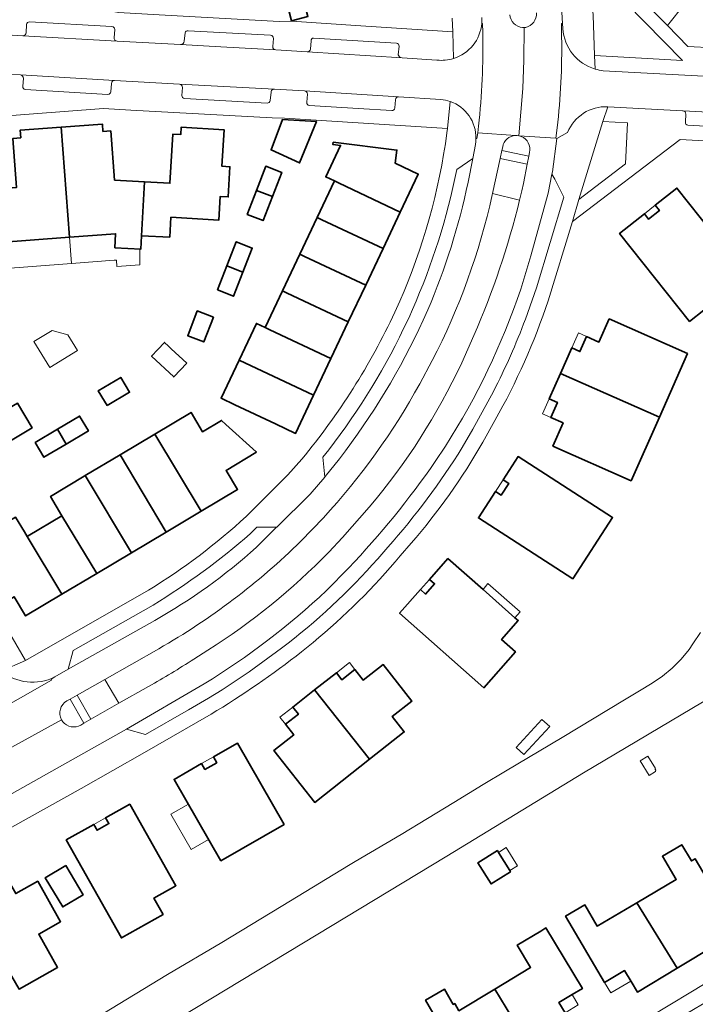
# Model space of a CAD drawing. Extents: x 147051 to 149075, y 463071 to 465537.
# Tile 156 of 229: x 147261 to 147351, y 464942 to 465073. Entities that reach past the tile are written whole.
import ezdxf

# ---------------------------------------------------------------- set-up
doc = ezdxf.new("R2010")
doc.units = 0
doc.header["$LTSCALE"] = 0.5
for name, color, linetype, lineweight in [('B-PV-GR-BEPLANTING_CULTUUR_HEESTERS-GV', 252, 'CONTINUOUS', 18), ('B-PV-OG-BEBOUWING-GV', 6, 'CONTINUOUS', 35), ('B-PV-OG-BEBOUWING_LUIFEL-GV', 6, 'CONTINUOUS', 18), ('B-PV-OG-TERREIN_BEGROEID-GV', 252, 'CONTINUOUS', 18), ('B-PV-OG-TERREIN_ERF-GV', 252, 'CONTINUOUS', 18), ('B-PV-OG-WATER_SLOOT-GV', 252, 'CONTINUOUS', 18), ('B-PV-VH-GESLOTENVERHARDING_ASFALT-GV', 252, 'CONTINUOUS', 18), ('B-PV-VH-OPENVERHARDING_BETONSTRAATSTEEN-GV', 252, 'CONTINUOUS', 18), ('B-PV-VH-OPENVERHARDING_TEGEL-GV', 252, 'CONTINUOUS', 18)]:
    doc.layers.add(name, color=color, linetype=linetype, lineweight=lineweight)

msp = doc.modelspace()

# ---------------------------------------------------------------- linework, layer by layer
at = {"layer": 'B-PV-GR-BEPLANTING_CULTUUR_HEESTERS-GV', "flags": 128}
for points in [[(147353.641, 465069.411), (147354.302, 465080.966), (147347.493, 465072.405), (147350.234, 465069.605)], [(147350.608, 464943.533), (147345.016, 464940.156), (147346.099, 464938.342), (147357.052, 464944.829), (147355.913, 464946.739)]]:
    msp.add_lwpolyline(points, close=True, dxfattribs=at)
at = {"layer": 'B-PV-OG-BEBOUWING-GV', "flags": 128}
for points in [[(147297.368, 465073.039), (147299.568, 465073.612), (147298.317, 465078.41), (147296.112, 465077.858)], [(147267.792, 465044.168), (147273.924, 465044.635), (147273.822, 465042.766), (147277.267, 465042.576), (147277.364, 465044.372), (147277.759, 465051.564), (147273.779, 465051.799), (147273.278, 465058.353), (147272.231, 465058.273), (147272.155, 465059.27), (147266.67, 465058.851)], [(147300.69, 465059.618), (147296.194, 465059.881), (147294.657, 465055.807), (147298.46, 465054.084)], [(147267.792, 465044.168), (147266.67, 465058.851), (147261.187, 465058.433), (147261.263, 465057.436), (147260.216, 465057.356), (147260.716, 465050.815), (147257.276, 465050.552), (147257.821, 465043.407)], [(147281.14, 465044.199), (147281.305, 465046.834), (147287.673, 465046.434), (147287.872, 465049.608), (147288.93, 465049.546), (147289.173, 465053.564), (147288.104, 465053.627), (147288.393, 465058.508), (147282.655, 465058.847), (147282.597, 465057.859), (147281.558, 465057.92), (147281.17, 465051.362), (147277.759, 465051.564), (147277.364, 465044.372)], [(147303.092, 465051.678), (147303.742, 465051.371), (147311.881, 465047.529), (147314.281, 465052.601), (147311.22, 465054.034), (147311.436, 465055.79), (147302.937, 465056.836), (147302.9, 465056.534), (147303.913, 465056.409), (147301.933, 465052.225)], [(147294.836, 465049.596), (147296.083, 465052.807), (147293.949, 465053.637), (147292.702, 465050.426)], [(147300.785, 465046.792), (147301.431, 465046.487), (147309.577, 465042.659), (147311.881, 465047.529), (147303.742, 465051.371), (147303.092, 465051.678)], [(147291.454, 465047.214), (147293.589, 465046.385), (147294.836, 465049.596), (147292.702, 465050.426)], [(147350.436, 465032.931), (147358.075, 465038.975), (147348.773, 465050.73), (147345.871, 465048.434), (147346.43, 465047.729), (147345.002, 465046.599), (147344.444, 465047.305), (147341.135, 465044.686)], [(147299.128, 465041.621), (147307.266, 465037.777), (147309.577, 465042.659), (147301.431, 465046.487), (147300.785, 465046.792), (147298.487, 465041.924)], [(147288.758, 465040.362), (147290.89, 465039.526), (147292.149, 465042.737), (147290.017, 465043.573)], [(147296.816, 465036.734), (147304.952, 465032.885), (147307.266, 465037.777), (147299.128, 465041.621), (147298.487, 465041.924), (147296.179, 465037.035)], [(147287.498, 465037.15), (147289.63, 465036.314), (147290.89, 465039.526), (147288.758, 465040.362)], [(147293.865, 465032.133), (147294.497, 465031.834), (147302.633, 465027.985), (147304.952, 465032.885), (147296.816, 465036.734), (147296.179, 465037.035)], [(147286.951, 465033.514), (147284.817, 465034.344), (147283.536, 465031.05), (147285.67, 465030.22)], [(147346.425, 465020.197), (147350.175, 465028.664), (147339.742, 465033.285), (147338.377, 465030.204), (147336.731, 465030.933), (147335.84, 465028.921), (147334.743, 465029.407), (147333.239, 465026.011)], [(147290.376, 465027.799), (147300.324, 465023.105), (147302.633, 465027.985), (147294.497, 465031.834), (147293.865, 465032.133), (147292.69, 465032.689)], [(147283.413, 465027.374), (147281.333, 465029.311), (147280.958, 465029.66), (147280.436, 465030.146), (147279.539, 465029.202), (147278.718, 465028.337), (147281.675, 465025.544)], [(147290.376, 465027.799), (147287.977, 465022.729), (147289.836, 465021.85), (147295.26, 465019.284), (147297.92, 465018.025), (147300.324, 465023.105)], [(147253.712, 465025.169), (147253.813, 465025), (147243.417, 465018.804), (147246.235, 465014.076), (147247.094, 465014.588), (147247.633, 465013.7), (147253.268, 465017.078), (147255.042, 465014.12), (147262.783, 465018.761), (147260.822, 465022.05), (147259.225, 465021.098), (147255.989, 465026.527)], [(147272.774, 465021.72), (147275.781, 465023.51), (147274.609, 465025.478), (147271.602, 465023.687), (147272.425, 465022.305)], [(147346.425, 465020.197), (147333.239, 465026.011), (147331.746, 465022.641), (147332.843, 465022.155), (147331.952, 465020.144), (147333.598, 465019.414), (147332.233, 465016.333), (147342.666, 465011.712)], [(147267.322, 465016.6), (147270.286, 465018.365), (147269.114, 465020.333), (147266.15, 465018.568)], [(147288.598, 465019.226), (147288.055, 465019.753), (147285.52, 465018.239), (147283.98, 465020.817), (147279.156, 465017.934), (147285.317, 465007.638), (147290.191, 465010.544), (147288.644, 465013.091), (147292.597, 465015.491), (147292.665, 465015.567)], [(147263.186, 465016.802), (147264.358, 465014.835), (147267.322, 465016.6), (147266.15, 465018.568)], [(147279.156, 465017.934), (147274.52, 465015.164), (147280.679, 465004.872), (147285.317, 465007.638)], [(147276.033, 465002.101), (147280.679, 465004.872), (147274.52, 465015.164), (147269.87, 465012.386)], [(147334.897, 464998.61), (147340.184, 465006.79), (147327.594, 465014.927), (147325.586, 465011.819), (147326.342, 465011.331), (147325.354, 465009.802), (147324.598, 465010.291), (147322.307, 465006.746)], [(147269.724, 465012.299), (147265.243, 465009.621), (147266.765, 465007.033), (147271.394, 464999.335), (147276.033, 465002.101), (147269.87, 465012.386)], [(147253.18, 465002.413), (147257.812, 464994.713), (147260.381, 464996.24), (147261.922, 464993.686), (147266.749, 464996.564), (147262.134, 465004.265), (147261.764, 465004.883), (147260.59, 465006.841), (147255.769, 465003.96)], [(147266.749, 464996.564), (147271.394, 464999.335), (147266.765, 465007.033), (147262.276, 465004.35), (147262.134, 465004.265)], [(147318.232, 465001.337), (147315.783, 464998.563), (147316.458, 464997.967), (147315.253, 464996.603), (147314.578, 464997.199), (147311.785, 464994.036), (147323.021, 464984.113), (147327.244, 464988.895), (147325.378, 464990.543), (147327.602, 464993.062), (147327.172, 464993.442), (147322.917, 464997.2)], [(147307.773, 464974.569), (147312.408, 464978.219), (147310.799, 464980.262), (147313.431, 464982.335), (147309.595, 464987.206), (147306.947, 464985.121), (147305.833, 464986.535), (147304.105, 464985.174), (147303.362, 464986.116), (147300.454, 464983.826)], [(147307.773, 464974.569), (147300.454, 464983.826), (147297.549, 464981.538), (147298.291, 464980.595), (147296.563, 464979.234), (147297.677, 464977.819), (147295.029, 464975.734), (147300.473, 464968.821)], [(147287.931, 464961.047), (147296.384, 464965.887), (147290.173, 464976.735), (147286.962, 464974.897), (147287.409, 464974.116), (147285.83, 464973.211), (147285.382, 464973.992), (147281.72, 464971.895)], [(147275.815, 464968.604), (147272.593, 464966.785), (147273.036, 464966.001), (147271.451, 464965.106), (147271.008, 464965.89), (147267.333, 464963.815), (147274.703, 464950.761), (147280.259, 464953.898), (147279.035, 464956.066), (147281.961, 464957.718)], [(147326.582, 464959.587), (147326.494, 464959.727), (147324.987, 464962.144), (147324.831, 464962.394), (147322.23, 464960.77), (147323.981, 464957.964)], [(147352.452, 464952.576), (147355.148, 464954.191), (147354.677, 464955.01), (147353.943, 464956.286), (147353.581, 464956.916), (147353.744, 464957.009), (147353.399, 464957.592), (147351.198, 464961.309), (147350.708, 464961.019), (147349.415, 464963.178), (147346.837, 464961.633), (147348.681, 464958.555), (147343.418, 464955.439), (147348.799, 464946.705), (147354.067, 464949.88)], [(147267.26, 464960.396), (147264.535, 464958.76), (147266.863, 464954.883), (147269.588, 464956.519)], [(147253.985, 464956.37), (147259.804, 464946.104), (147260.073, 464945.63), (147261.037, 464943.93), (147266.176, 464946.829), (147263.671, 464951.271), (147266.589, 464952.917), (147263.543, 464958.317), (147260.607, 464956.661), (147259.723, 464958.229), (147257.807, 464957.148), (147257.217, 464958.193)], [(147348.799, 464946.705), (147343.418, 464955.439), (147338.156, 464952.323), (147336.487, 464955.159), (147333.924, 464953.651), (147339.117, 464944.825), (147341.777, 464946.39), (147342.664, 464944.944), (147343.531, 464943.53)], [(147324.487, 464943.924), (147329.76, 464935.209), (147335.227, 464938.516), (147333.856, 464940.782), (147333.04, 464942.13), (147334.8, 464943.195), (147336.173, 464944.026), (147331.294, 464952.093), (147330.606, 464951.677), (147327.471, 464949.78), (147329.265, 464946.815)], [(147329.76, 464935.209), (147324.487, 464943.924), (147319.709, 464941.034), (147319.148, 464942.005), (147318.949, 464941.891), (147317.781, 464943.913), (147315.261, 464942.458), (147320.614, 464933.186), (147323.179, 464934.667), (147324.701, 464932.151)]]:
    msp.add_lwpolyline(points, close=True, dxfattribs=at)
at = {"layer": 'B-PV-OG-BEBOUWING_LUIFEL-GV', "flags": 128}
for points in [[(147344.444, 465047.305), (147345.002, 465046.599), (147346.43, 465047.729), (147345.871, 465048.434)], [(147257.821, 465043.407), (147258.087, 465039.919), (147268.058, 465040.68), (147267.792, 465044.167)], [(147273.828, 465042.874), (147273.924, 465044.635), (147267.792, 465044.167), (147268.058, 465040.68), (147273.732, 465041.112), (147274.024, 465041.134), (147274.091, 465040.256), (147277.137, 465040.478), (147277.162, 465042.582), (147273.822, 465042.766)], [(147263.024, 465030.261), (147265.141, 465026.801), (147268.853, 465029.071), (147267.568, 465031.172), (147265.465, 465031.755)], [(147336.731, 465030.933), (147335.634, 465031.419), (147334.743, 465029.407), (147335.84, 465028.921)], [(147331.952, 465020.144), (147332.843, 465022.155), (147331.746, 465022.641), (147330.855, 465020.63)], [(147324.598, 465010.291), (147325.354, 465009.802), (147326.342, 465011.331), (147325.586, 465011.819)], [(147314.578, 464997.199), (147315.253, 464996.603), (147316.458, 464997.967), (147315.783, 464998.563)], [(147327.172, 464993.442), (147327.873, 464994.24), (147323.572, 464998.018), (147322.917, 464997.2)], [(147305.833, 464986.535), (147305.091, 464987.477), (147303.362, 464986.116), (147304.105, 464985.174)], [(147296.563, 464979.234), (147298.291, 464980.595), (147297.549, 464981.538), (147295.821, 464980.177)], [(147330.777, 464979.894), (147327.335, 464976.154), (147328.376, 464975.196), (147331.817, 464978.937)], [(147285.382, 464973.992), (147285.83, 464973.211), (147287.409, 464974.116), (147286.962, 464974.897)], [(147345.925, 464972.948), (147345.928, 464972.985), (147345.937, 464973.103), (147345.847, 464973.251), (147345.815, 464973.303), (147345.904, 464973.357), (147344.888, 464975.006), (147343.871, 464974.379), (147345.075, 464972.424)], [(147281.293, 464967.246), (147283.989, 464962.538), (147286.315, 464963.87), (147283.619, 464968.578)], [(147272.593, 464966.785), (147271.008, 464965.89), (147271.451, 464965.106), (147273.036, 464966.001)], [(147324.987, 464962.144), (147326.494, 464959.727), (147327.529, 464960.373), (147326.021, 464962.79)], [(147339.938, 464943.43), (147342.623, 464945.01), (147341.777, 464946.39), (147339.117, 464944.825)], [(147333.856, 464940.782), (147335.616, 464941.846), (147334.8, 464943.195), (147333.04, 464942.13)]]:
    msp.add_lwpolyline(points, close=True, dxfattribs=at)
at = {"layer": 'B-PV-OG-TERREIN_BEGROEID-GV', "flags": 128}
for points in [[(147336.997, 465080.527), (147337.212, 465078.385), (147337.591, 465073.788), (147337.768, 465068.386), (147349.525, 465067.726)], [(147341.912, 465053.94), (147342.176, 465059.419), (147338.896, 465059.605), (147335.703, 465049.203)], [(147327.8, 465049.103), (147328.103, 465050.348), (147328.322, 465051.354), (147328.804, 465053.931), (147325.218, 465054.678), (147324.182, 465050.014)], [(147272.48, 464985.222), (147268.796, 464983.131), (147270.613, 464979.915), (147274.349, 464982.038)]]:
    msp.add_lwpolyline(points, close=True, dxfattribs=at)
at = {"layer": 'B-PV-OG-TERREIN_BEGROEID-GV'}
for points in [[(147326.467, 465073.846, 0.3535233), (147328.178, 465072.123)], [(147328.622, 465072.154, 0.3596722), (147330.043, 465074.075)], [(147327.25, 465057.741, 0.3441034), (147325.535, 465056.239)], [(147329.133, 465055.475, 0.3654499), (147327.995, 465057.615)], [(147324.136, 465049.807, -0.0644985), (147316.154, 465027.728)], [(147321.703, 465031.081, 0.0411048), (147327.8, 465049.103)], [(147307.752, 465008.196, 0.0658156), (147320.074, 465027.422)], [(147314.469, 465024.624, -0.0608817), (147301.624, 465006.77)], [(147298.627, 465003.642, -0.0634344), (147279.68, 464989.31)], [(147286.228, 464989.111, 0.0583298), (147302.357, 465002.196)], [(147278.323, 464984.296, 0.0137166), (147284.346, 464987.915)], [(147267.415, 464982.362, 0.4059808), (147266.716, 464979.823)], [(147266.88, 464979.585, 0.3704851), (147269.277, 464979.135)]]:
    msp.add_lwpolyline(points, format="xyb", dxfattribs=at)
at = {"layer": 'B-PV-OG-TERREIN_BEGROEID-GV', "flags": 128}
for points in [[(147328.178, 465072.123), (147328.381, 465072.137)], [(147328.381, 465072.137), (147328.622, 465072.154)], [(147327.479, 465057.74), (147327.25, 465057.741)], [(147327.707, 465057.71), (147327.479, 465057.74)], [(147327.995, 465057.615), (147327.707, 465057.71)], [(147325.535, 465056.239), (147325.433, 465055.743)], [(147325.433, 465055.743), (147329.015, 465054.982)], [(147329.015, 465054.982), (147329.133, 465055.475)], [(147324.182, 465050.014), (147324.136, 465049.807)], [(147327.8, 465049.103), (147324.182, 465050.014)], [(147320.074, 465027.422), (147321.703, 465031.081)], [(147316.154, 465027.728), (147314.469, 465024.624)], [(147304.191, 465004.161), (147307.752, 465008.196)], [(147301.624, 465006.77), (147298.627, 465003.642)], [(147302.357, 465002.196), (147304.191, 465004.161)], [(147279.68, 464989.31), (147272.48, 464985.222)], [(147284.346, 464987.915), (147286.228, 464989.111)], [(147272.48, 464985.222), (147274.349, 464982.038)], [(147274.349, 464982.038), (147278.323, 464984.296)], [(147267.858, 464982.59), (147267.415, 464982.362)], [(147269.694, 464979.386), (147267.858, 464982.59)], [(147266.716, 464979.823), (147266.88, 464979.585)], [(147269.277, 464979.135), (147269.694, 464979.386)]]:
    msp.add_lwpolyline(points, dxfattribs=at)
at = {"layer": 'B-PV-OG-TERREIN_ERF-GV', "flags": 128}
for points in [[(147296.112, 465077.858), (147295.239, 465081.206), (147297.438, 465081.779), (147298.317, 465078.41), (147299.568, 465073.612), (147297.368, 465073.039)], [(147300.69, 465059.618), (147298.46, 465054.084), (147294.657, 465055.807), (147296.194, 465059.881)], [(147300.324, 465023.105), (147297.92, 465018.025), (147295.26, 465019.284), (147289.836, 465021.85), (147287.977, 465022.729), (147290.376, 465027.799), (147292.69, 465032.689), (147293.865, 465032.133), (147296.179, 465037.035), (147298.487, 465041.924), (147300.785, 465046.792), (147303.092, 465051.678), (147301.933, 465052.225), (147303.913, 465056.409), (147302.9, 465056.534), (147302.937, 465056.836), (147311.436, 465055.79), (147311.22, 465054.034), (147314.281, 465052.601), (147311.881, 465047.529), (147309.577, 465042.659), (147307.266, 465037.777), (147304.952, 465032.885), (147302.633, 465027.985)], [(147294.836, 465049.596), (147293.589, 465046.385), (147291.454, 465047.214), (147292.702, 465050.426), (147293.949, 465053.637), (147296.083, 465052.807)], [(147350.436, 465032.931), (147341.135, 465044.686), (147344.444, 465047.305), (147345.002, 465046.599), (147346.43, 465047.729), (147345.871, 465048.434), (147348.773, 465050.73), (147358.075, 465038.975)], [(147290.89, 465039.526), (147289.63, 465036.314), (147287.498, 465037.15), (147288.758, 465040.362), (147290.017, 465043.573), (147292.149, 465042.737)], [(147286.951, 465033.514), (147285.67, 465030.22), (147283.536, 465031.05), (147284.817, 465034.344)], [(147331.746, 465022.641), (147333.239, 465026.011), (147334.743, 465029.407), (147335.84, 465028.921), (147336.731, 465030.933), (147338.377, 465030.204), (147339.742, 465033.285), (147350.175, 465028.664), (147346.425, 465020.197), (147342.666, 465011.712), (147332.233, 465016.333), (147333.598, 465019.414), (147331.952, 465020.144), (147332.843, 465022.155)], [(147243.417, 465018.804), (147242.014, 465021.158), (147242.876, 465021.669), (147240.928, 465024.948), (147250.457, 465030.633), (147253.712, 465025.169), (147255.989, 465026.527), (147259.225, 465021.098), (147260.822, 465022.05), (147262.783, 465018.761), (147255.042, 465014.12), (147253.268, 465017.078), (147247.633, 465013.7), (147247.094, 465014.588), (147246.235, 465014.076)], [(147283.413, 465027.374), (147281.675, 465025.544), (147278.718, 465028.337), (147279.539, 465029.202), (147280.436, 465030.146), (147280.958, 465029.66), (147281.333, 465029.311)], [(147272.774, 465021.72), (147272.425, 465022.305), (147271.602, 465023.687), (147274.609, 465025.478), (147275.781, 465023.51)], [(147267.322, 465016.6), (147264.358, 465014.835), (147263.186, 465016.802), (147266.15, 465018.568), (147269.114, 465020.333), (147270.286, 465018.365)], [(147334.897, 464998.61), (147322.307, 465006.746), (147324.598, 465010.291), (147325.354, 465009.802), (147326.342, 465011.331), (147325.586, 465011.819), (147327.594, 465014.927), (147340.184, 465006.79)], [(147327.172, 464993.442), (147327.602, 464993.062), (147325.378, 464990.543), (147327.244, 464988.895), (147323.021, 464984.113), (147311.785, 464994.036), (147314.578, 464997.199), (147315.253, 464996.603), (147316.458, 464997.967), (147315.783, 464998.563), (147318.232, 465001.337), (147322.917, 464997.2)], [(147307.773, 464974.569), (147300.473, 464968.821), (147295.029, 464975.734), (147297.677, 464977.819), (147296.563, 464979.234), (147298.291, 464980.595), (147297.549, 464981.538), (147300.454, 464983.826), (147303.362, 464986.116), (147304.105, 464985.174), (147305.833, 464986.535), (147306.947, 464985.121), (147309.595, 464987.206), (147313.431, 464982.335), (147310.799, 464980.262), (147312.408, 464978.219)], [(147287.931, 464961.047), (147281.72, 464971.895), (147285.382, 464973.992), (147285.83, 464973.211), (147287.409, 464974.116), (147286.962, 464974.897), (147290.173, 464976.735), (147296.384, 464965.887)], [(147275.815, 464968.604), (147281.961, 464957.718), (147279.035, 464956.066), (147280.259, 464953.898), (147274.703, 464950.761), (147267.333, 464963.815), (147271.008, 464965.89), (147271.451, 464965.106), (147273.036, 464966.001), (147272.593, 464966.785)], [(147326.582, 464959.587), (147323.981, 464957.964), (147322.23, 464960.77), (147324.831, 464962.394), (147324.987, 464962.144), (147326.494, 464959.727)], [(147349.415, 464963.178), (147350.708, 464961.019), (147351.198, 464961.309), (147353.399, 464957.592), (147353.744, 464957.009), (147353.581, 464956.916), (147353.943, 464956.286), (147354.677, 464955.01), (147355.148, 464954.191), (147352.452, 464952.576), (147354.067, 464949.88), (147348.799, 464946.705), (147343.531, 464943.53), (147342.664, 464944.944), (147341.777, 464946.39), (147339.117, 464944.825), (147333.924, 464953.651), (147336.487, 464955.159), (147338.156, 464952.323), (147343.418, 464955.439), (147348.681, 464958.555), (147346.837, 464961.633)], [(147267.26, 464960.396), (147269.588, 464956.519), (147266.863, 464954.883), (147264.535, 464958.76)], [(147250.44, 464943.808), (147247.394, 464949.208), (147249.854, 464950.596), (147248.97, 464952.164), (147249.445, 464952.432), (147251.361, 464953.512), (147250.772, 464954.558), (147253.985, 464956.37), (147257.217, 464958.193), (147257.807, 464957.148), (147259.723, 464958.229), (147260.607, 464956.661), (147263.543, 464958.317), (147266.589, 464952.917), (147263.671, 464951.271), (147266.176, 464946.829), (147261.037, 464943.93), (147260.073, 464945.63), (147254.451, 464942.442), (147252.899, 464945.195)], [(147320.614, 464933.186), (147315.261, 464942.458), (147317.781, 464943.913), (147318.949, 464941.891), (147319.148, 464942.005), (147319.709, 464941.034), (147324.487, 464943.924), (147329.265, 464946.815), (147327.471, 464949.78), (147330.606, 464951.677), (147331.294, 464952.093), (147336.173, 464944.026), (147334.8, 464943.195), (147333.04, 464942.13), (147333.856, 464940.782), (147335.227, 464938.516), (147329.76, 464935.209), (147324.701, 464932.151), (147323.179, 464934.667)]]:
    msp.add_lwpolyline(points, close=True, dxfattribs=at)
for points in [[(147239.652, 465080.673), (147253.957, 465077.986), (147274.29, 465074.145), (147279.741, 465073.803), (147295.722, 465072.944), (147297.323, 465072.967), (147297.387, 465072.963), (147306.608, 465072.347), (147318.874, 465071.552), (147318.804, 465073.372)], [(147318.105, 465058.095), (147318.164, 465058.66), (147296.444, 465060.041), (147294.808, 465060.074), (147275.961, 465061.125), (147272.288, 465061.339), (147238.443, 465058.777), (147236.962, 465033.087), (147236.6, 465027.155), (147236.625, 465026.536), (147246.832, 465009.282), (147248.423, 465010.231), (147248.629, 465010.005), (147249.43, 465008.61), (147253.18, 465002.413)], [(147260.216, 465057.356), (147261.263, 465057.436), (147261.187, 465058.433), (147266.67, 465058.851), (147272.155, 465059.27), (147272.231, 465058.273), (147273.278, 465058.353), (147273.779, 465051.799), (147277.759, 465051.564), (147281.17, 465051.362), (147281.558, 465057.92), (147282.597, 465057.859), (147282.655, 465058.847), (147288.393, 465058.508), (147288.104, 465053.627), (147289.173, 465053.564), (147288.93, 465049.546), (147287.872, 465049.608), (147287.673, 465046.434), (147281.305, 465046.834), (147281.14, 465044.199), (147277.364, 465044.372), (147277.267, 465042.576), (147273.822, 465042.766), (147273.924, 465044.635), (147267.792, 465044.168), (147257.821, 465043.407)], [(147384.181, 465055.267), (147349.184, 465057.211), (147334.828, 465046.258), (147331.605, 465035.716)], [(147311.153, 465034.181), (147311.81, 465035.631)], [(147260.59, 465006.841), (147261.764, 465004.883), (147262.134, 465004.265), (147262.276, 465004.35), (147266.765, 465007.033), (147265.243, 465009.621), (147269.724, 465012.299), (147269.87, 465012.386), (147274.52, 465015.164), (147279.156, 465017.934), (147283.98, 465020.817), (147285.52, 465018.239), (147288.055, 465019.753), (147288.598, 465019.226), (147292.665, 465015.567), (147292.597, 465015.491), (147288.644, 465013.091), (147290.191, 465010.544), (147285.317, 465007.638), (147280.679, 465004.872), (147276.033, 465002.101), (147271.394, 464999.335), (147266.749, 464996.564), (147261.922, 464993.686), (147260.381, 464996.24)], [(147324.508, 465019.761), (147322.881, 465016.865)], [(147291.323, 465006.954), (147296.867, 465012.505), (147298.763, 465014.604)], [(147313.317, 465003.37), (147311.871, 465001.693)], [(147257.812, 464994.713), (147261.905, 464987.754), (147278.317, 464997.134)], [(147266.891, 464937.393), (147280.836, 464945.893), (147288.087, 464950.158), (147297.223, 464955.716), (147304.954, 464960.397), (147305.879, 464960.957), (147312.003, 464964.546), (147319.02, 464968.796), (147322.942, 464971.193), (147325.891, 464972.995), (147333.462, 464977.485), (147341.76, 464982.476), (147343.799, 464983.713), (147345.459, 464984.721), (147346.846, 464985.664), (147348.137, 464986.736), (147349.32, 464987.925), (147350.384, 464989.222), (147350.907, 464989.963), (147351.92, 464991.483)], [(147300.247, 464990.127), (147298.715, 464988.899)], [(147353.616, 464983.014), (147336.315, 464972.755), (147318.08, 464961.658), (147296.835, 464948.806), (147280.424, 464938.912)], [(147286.646, 464980.581), (147277.774, 464975.488), (147269.312, 464970.694), (147255.429, 464962.931), (147227.824, 464947.472)], [(147345.016, 464940.156), (147350.608, 464943.533), (147355.913, 464946.739)]]:
    msp.add_lwpolyline(points, dxfattribs=at)
at = {"layer": 'B-PV-OG-TERREIN_ERF-GV'}
for points in [[(147311.81, 465035.631, 0.0693898), (147318.105, 465058.095)], [(147331.605, 465035.716, -0.0473012), (147324.508, 465019.761)], [(147298.763, 465014.604, 0.06404), (147311.153, 465034.181)], [(147322.881, 465016.865, -0.0494853), (147313.317, 465003.37)], [(147278.317, 464997.134, 0.0505619), (147291.323, 465006.954)], [(147311.871, 465001.693, -0.045537), (147300.247, 464990.127)], [(147298.715, 464988.899, -0.0306568), (147286.646, 464980.581)]]:
    msp.add_lwpolyline(points, format="xyb", dxfattribs=at)
at = {"layer": 'B-PV-OG-WATER_SLOOT-GV', "flags": 128}
for points in [[(147351.92, 464991.483), (147350.907, 464989.963), (147350.384, 464989.222), (147349.32, 464987.925), (147348.137, 464986.736), (147346.846, 464985.664), (147345.459, 464984.721), (147343.799, 464983.713), (147341.76, 464982.476), (147333.462, 464977.485), (147325.891, 464972.995), (147322.942, 464971.193), (147319.02, 464968.796), (147312.003, 464964.546), (147305.879, 464960.957), (147304.954, 464960.397), (147297.223, 464955.716), (147288.087, 464950.158), (147280.836, 464945.893), (147266.891, 464937.393)], [(147280.424, 464938.912), (147296.835, 464948.806), (147318.08, 464961.658), (147336.315, 464972.755), (147353.616, 464983.014)]]:
    msp.add_lwpolyline(points, dxfattribs=at)
at = {"layer": 'B-PV-VH-GESLOTENVERHARDING_ASFALT-GV', "flags": 128}
for points in [[(147333.514, 465072.681), (147333.308, 465076.447)], [(147322.762, 465073.078), (147322.744, 465072.694)], [(147322.744, 465072.694), (147322.845, 465072.689)], [(147322.753, 465073.462), (147322.762, 465073.078)], [(147322.845, 465072.689), (147322.889, 465071.453)], [(147333.372, 465072.68), (147333.514, 465072.681)], [(147333.397, 465070.857), (147333.372, 465072.68)], [(147328.381, 465072.137), (147328.178, 465072.123)], [(147328.36, 465067.764), (147328.381, 465072.137)], [(147328.381, 465072.137), (147328.36, 465067.764)], [(147328.622, 465072.154), (147328.381, 465072.137)], [(147328.209, 465063.992), (147328.36, 465067.764)], [(147328.36, 465067.764), (147328.209, 465063.992)], [(147327.707, 465057.71), (147328.209, 465063.992)], [(147328.209, 465063.992), (147327.707, 465057.71)], [(147322.204, 465058.098), (147322.101, 465057.318)], [(147322.324, 465059.002), (147322.204, 465058.098)], [(147322.204, 465058.098), (147327.25, 465057.741)], [(147327.25, 465057.741), (147322.204, 465058.098)], [(147332.633, 465057.361), (147332.798, 465058.781)], [(147321.899, 465056.517), (147321.559, 465054.677)], [(147321.954, 465056.921), (147321.899, 465056.517)], [(147321.976, 465057.329), (147321.954, 465056.921)], [(147322.101, 465057.318), (147321.976, 465057.329)], [(147327.25, 465057.741), (147327.479, 465057.74)], [(147327.479, 465057.74), (147327.707, 465057.71)], [(147327.707, 465057.71), (147332.633, 465057.361)], [(147332.633, 465057.361), (147327.707, 465057.71)], [(147327.707, 465057.71), (147327.995, 465057.615)], [(147332.16, 465052.876), (147332.765, 465057.329)], [(147332.765, 465057.329), (147332.633, 465057.361)], [(147325.218, 465054.678), (147325.433, 465055.743)], [(147325.433, 465055.743), (147325.535, 465056.239)], [(147329.133, 465055.475), (147329.015, 465054.982)], [(147321.559, 465054.677), (147320.917, 465051.514)], [(147324.182, 465050.014), (147325.218, 465054.678)], [(147328.804, 465053.931), (147328.322, 465051.354)], [(147329.015, 465054.982), (147328.804, 465053.931)], [(147331.605, 465050.036), (147332.107, 465052.584)], [(147332.107, 465052.584), (147332.16, 465052.876)], [(147328.322, 465051.354), (147328.103, 465050.348)], [(147324.136, 465049.807), (147324.182, 465050.014)], [(147328.103, 465050.348), (147327.8, 465049.103)], [(147329.285, 465041.702), (147331.605, 465050.036)], [(147327.943, 465037.263), (147329.285, 465041.702)], [(147315.55, 465034.493), (147314.93, 465033.119)], [(147321.703, 465031.081), (147320.074, 465027.422)], [(147314.469, 465024.624), (147316.154, 465027.728)], [(147316.551, 465014.255), (147317.913, 465016.306)], [(147303.779, 465014.625), (147301.88, 465012.255)], [(147301.813, 465012.178), (147299.857, 465009.923)], [(147301.88, 465012.255), (147301.813, 465012.178)], [(147299.857, 465009.923), (147295.412, 465005.503)], [(147307.752, 465008.196), (147304.191, 465004.161)], [(147298.627, 465003.642), (147301.624, 465006.77)], [(147295.377, 465005.503), (147292.682, 465002.817)], [(147295.412, 465005.503), (147295.377, 465005.503)], [(147304.191, 465004.161), (147302.357, 465002.196)], [(147302.053, 464997.073), (147305.015, 465000.084)], [(147279.137, 464993.072), (147267.583, 464986.588)], [(147272.48, 464985.222), (147279.68, 464989.31)], [(147286.228, 464989.111), (147284.346, 464987.915)], [(147267.583, 464986.588), (147265.797, 464985.545)], [(147265.38, 464985.131), (147251.683, 464977.363)], [(147265.797, 464985.545), (147265.313, 464985.262)], [(147265.313, 464985.262), (147265.38, 464985.131)], [(147268.796, 464983.131), (147272.48, 464985.222)], [(147278.323, 464984.296), (147274.349, 464982.038)], [(147275.383, 464978.572), (147285.733, 464984.615)], [(147267.858, 464982.59), (147268.796, 464983.131)], [(147267.415, 464982.362), (147267.858, 464982.59)], [(147274.349, 464982.038), (147270.613, 464979.915)], [(147266.716, 464979.823), (147255.195, 464973.524)], [(147255.195, 464973.524), (147266.716, 464979.823)], [(147266.88, 464979.585), (147266.716, 464979.823)], [(147269.694, 464979.386), (147269.277, 464979.135)], [(147270.613, 464979.915), (147269.694, 464979.386)], [(147252.956, 464965.991), (147275.383, 464978.572)]]:
    msp.add_lwpolyline(points, dxfattribs=at)
at = {"layer": 'B-PV-VH-GESLOTENVERHARDING_ASFALT-GV'}
for points in [[(147328.178, 465072.123, -0.3535233), (147326.467, 465073.846)], [(147330.043, 465074.075, -0.3596722), (147328.622, 465072.154)], [(147322.889, 465071.453, -0.0315607), (147322.324, 465059.002)], [(147332.798, 465058.781, 0.0337024), (147333.397, 465070.857)], [(147325.535, 465056.239, -0.3441034), (147327.25, 465057.741)], [(147327.995, 465057.615, -0.3654499), (147329.133, 465055.475)], [(147320.917, 465051.514, -0.0491591), (147315.55, 465034.493)], [(147316.154, 465027.728, 0.0644985), (147324.136, 465049.807)], [(147327.8, 465049.103, -0.0411048), (147321.703, 465031.081)], [(147317.913, 465016.306, 0.0602001), (147327.943, 465037.263)], [(147314.93, 465033.119, -0.0557563), (147303.779, 465014.625)], [(147320.074, 465027.422, -0.0658156), (147307.752, 465008.196)], [(147301.624, 465006.77, 0.0608817), (147314.469, 465024.624)], [(147305.015, 465000.084, 0.0370768), (147316.551, 465014.255)], [(147292.682, 465002.817, -0.053936), (147279.137, 464993.072)], [(147279.68, 464989.31, 0.0634344), (147298.627, 465003.642)], [(147302.357, 465002.196, -0.0583298), (147286.228, 464989.111)], [(147285.733, 464984.615, 0.0492724), (147302.053, 464997.073)], [(147284.346, 464987.915, -0.0137166), (147278.323, 464984.296)], [(147266.716, 464979.823, -0.4059808), (147267.415, 464982.362)], [(147269.277, 464979.135, -0.3704851), (147266.88, 464979.585)]]:
    msp.add_lwpolyline(points, format="xyb", dxfattribs=at)
at = {"layer": 'B-PV-VH-OPENVERHARDING_BETONSTRAATSTEEN-GV', "flags": 128}
for points in [[(147262.051, 465072.543), (147261.999, 465071.43)], [(147273.434, 465072.263), (147262.439, 465072.884)], [(147322.845, 465072.689), (147322.744, 465072.694)], [(147322.889, 465071.453), (147322.845, 465072.689)], [(147333.514, 465072.681), (147333.372, 465072.68)], [(147333.372, 465072.68), (147333.397, 465070.857)], [(147333.564, 465072.003), (147333.514, 465072.681)], [(147261.559, 465071.042), (147252.188, 465071.595)], [(147261.559, 465071.042), (147274.109, 465070.324)], [(147274.109, 465070.324), (147261.559, 465071.042)], [(147273.731, 465070.773), (147273.803, 465071.886)], [(147283.199, 465071.416), (147283.081, 465070.308)], [(147294.592, 465071.114), (147283.601, 465071.708)], [(147282.559, 465069.862), (147274.109, 465070.324)], [(147282.559, 465069.862), (147287.959, 465069.566)], [(147287.959, 465069.566), (147282.559, 465069.862)], [(147294.885, 465069.614), (147294.969, 465070.688)], [(147300.011, 465070.373), (147299.889, 465069.259)], [(147311.355, 465070.035), (147300.322, 465070.73)], [(147311.61, 465068.514), (147311.714, 465069.633)], [(147287.959, 465069.566), (147295.271, 465069.147)], [(147295.271, 465069.147), (147287.959, 465069.566)], [(147299.47, 465068.91), (147295.271, 465069.147)], [(147299.47, 465068.91), (147312.113, 465068.083)], [(147312.113, 465068.083), (147299.47, 465068.91)], [(147316.765, 465067.793), (147312.113, 465068.083)], [(147251.869, 465066.368), (147261.216, 465065.82)], [(147273.793, 465065.091), (147261.216, 465065.82)], [(147261.216, 465065.82), (147273.793, 465065.091)], [(147354.852, 465065.515), (147338.947, 465066.381)], [(147261.615, 465065.367), (147261.539, 465064.279)], [(147273.287, 465063.579), (147273.362, 465064.685)], [(147273.793, 465065.091), (147282.427, 465064.59)], [(147295.089, 465063.903), (147282.427, 465064.59)], [(147282.427, 465064.59), (147295.089, 465063.903)], [(147261.873, 465063.878), (147272.899, 465063.217)], [(147282.838, 465064.13), (147282.76, 465063.071)], [(147294.521, 465062.409), (147294.644, 465063.514)], [(147294.925, 465063.889), (147295.089, 465063.903)], [(147295.089, 465063.903), (147299.097, 465063.7)], [(147311.665, 465062.892), (147299.097, 465063.7)], [(147299.097, 465063.7), (147311.665, 465062.892)], [(147299.495, 465063.255), (147299.423, 465062.17)], [(147283.12, 465062.665), (147294.118, 465062.045)], [(147299.766, 465061.752), (147306.268, 465061.352)], [(147311.153, 465061.404), (147311.223, 465062.506)], [(147311.665, 465062.892), (147317.287, 465062.546)], [(147306.268, 465061.352), (147310.762, 465061.065)], [(147339.542, 465061.575), (147349.496, 465061.048)], [(147349.496, 465061.048), (147349.583, 465061.044)], [(147387.509, 465058.97), (147349.583, 465061.044)], [(147349.583, 465061.044), (147387.509, 465058.97)], [(147349.94, 465060.598), (147349.899, 465059.548)], [(147322.101, 465057.318), (147322.204, 465058.098)], [(147322.204, 465058.098), (147322.324, 465059.002)], [(147332.798, 465058.781), (147332.633, 465057.361)], [(147332.765, 465057.329), (147334.191, 465058.144)], [(147350.21, 465059.094), (147411.726, 465055.649)], [(147321.976, 465057.329), (147322.101, 465057.318)], [(147332.633, 465057.361), (147332.765, 465057.329)], [(147321.559, 465054.677), (147319.412, 465053.211)], [(147320.917, 465051.514), (147321.559, 465054.677)], [(147319.412, 465053.211), (147319.166, 465051.992)], [(147332.107, 465052.584), (147331.605, 465050.036)], [(147332.488, 465051.932), (147332.107, 465052.584)], [(147333.675, 465049.494), (147332.488, 465051.932)], [(147331.605, 465050.036), (147329.285, 465041.702)], [(147330.028, 465037.446), (147333.675, 465049.494)], [(147329.285, 465041.702), (147327.943, 465037.263)], [(147329.478, 465035.772), (147330.028, 465037.446)], [(147328.559, 465033.247), (147329.478, 465035.772)], [(147314.93, 465033.119), (147315.55, 465034.493)], [(147313.008, 465033.405), (147312.33, 465031.986)], [(147321.549, 465018.593), (147324.289, 465023.608)], [(147320.131, 465016.132), (147321.549, 465018.593)], [(147317.913, 465016.306), (147316.551, 465014.255)], [(147301.553, 465014.846), (147301.813, 465012.178)], [(147301.88, 465012.255), (147303.779, 465014.625)], [(147301.813, 465012.178), (147301.88, 465012.255)], [(147292.742, 465005.518), (147291.857, 465004.643)], [(147292.682, 465002.817), (147295.377, 465005.503)], [(147295.377, 465005.503), (147292.742, 465005.518)], [(147308.882, 465001.317), (147310.24, 465002.873)], [(147305.015, 465000.084), (147302.053, 464997.073)], [(147278.92, 464995.141), (147268.251, 464989.082)], [(147267.583, 464986.588), (147279.137, 464993.072)], [(147268.251, 464989.082), (147267.583, 464986.588)], [(147291.722, 464986.248), (147296.046, 464989.369)], [(147288.15, 464983.818), (147291.722, 464986.248)], [(147251.683, 464977.363), (147265.38, 464985.131)], [(147265.313, 464985.262), (147265.797, 464985.545)], [(147265.38, 464985.131), (147265.313, 464985.262)], [(147285.733, 464984.615), (147275.383, 464978.572)], [(147286.32, 464982.728), (147288.15, 464983.818)], [(147283.636, 464981.165), (147286.32, 464982.728)], [(147277.921, 464977.882), (147283.636, 464981.165)], [(147275.383, 464978.572), (147277.921, 464977.882)]]:
    msp.add_lwpolyline(points, dxfattribs=at)
at = {"layer": 'B-PV-VH-OPENVERHARDING_BETONSTRAATSTEEN-GV'}
for points in [[(147262.439, 465072.884, 0.3882698), (147262.051, 465072.543)], [(147273.803, 465071.886, 0.3860441), (147273.434, 465072.263)], [(147322.744, 465072.694, -0.3056051), (147318.981, 465068.001)], [(147261.999, 465071.43, -0.3960902), (147261.559, 465071.042)], [(147283.601, 465071.708, 0.3575031), (147283.199, 465071.416)], [(147294.969, 465070.688, 0.3648155), (147294.592, 465071.114)], [(147322.324, 465059.002, 0.0315607), (147322.889, 465071.453)], [(147337.857, 465066.593, -0.3177378), (147333.564, 465072.003)], [(147274.109, 465070.324, -0.4269158), (147273.731, 465070.773)], [(147283.081, 465070.308, -0.3987357), (147282.559, 465069.862)], [(147295.271, 465069.147, -0.4253957), (147294.885, 465069.614)], [(147300.322, 465070.73, 0.4941443), (147300.011, 465070.373)], [(147311.714, 465069.633, 0.4374498), (147311.355, 465070.035)], [(147333.397, 465070.857, -0.0337024), (147332.798, 465058.781)], [(147299.889, 465069.259, -0.3984504), (147299.47, 465068.91)], [(147312.113, 465068.083, -0.3319142), (147311.61, 465068.514)], [(147318.981, 465068.001, -0.1047025), (147316.765, 465067.793)], [(147261.216, 465065.82, -0.3592), (147261.615, 465065.367)], [(147338.947, 465066.381, -0.0459189), (147337.857, 465066.593)], [(147273.362, 465064.685, -0.4097533), (147273.793, 465065.091)], [(147282.427, 465064.59, -0.3937812), (147282.838, 465064.13)], [(147261.539, 465064.279, 0.4178126), (147261.873, 465063.878)], [(147272.899, 465063.217, 0.3760104), (147273.287, 465063.579)], [(147282.76, 465063.071, 0.4230191), (147283.12, 465062.665)], [(147294.644, 465063.514, -0.3265065), (147294.925, 465063.889)], [(147299.097, 465063.7, -0.4020117), (147299.495, 465063.255)], [(147294.118, 465062.045, 0.3768129), (147294.521, 465062.409)], [(147299.423, 465062.17, 0.4821111), (147299.766, 465061.752)], [(147311.223, 465062.506, -0.388907), (147311.665, 465062.892)], [(147317.287, 465062.546, -0.0623866), (147318.522, 465062.277)], [(147318.522, 465062.277, -0.3230062), (147321.976, 465057.329)], [(147310.762, 465061.065, 0.4357485), (147311.153, 465061.404)], [(147334.191, 465058.144, -0.3159096), (147339.542, 465061.575)], [(147349.583, 465061.044, -0.3972118), (147349.94, 465060.598)], [(147349.899, 465059.548, 0.3885865), (147350.21, 465059.094)], [(147319.166, 465051.992, -0.0536022), (147313.008, 465033.405)], [(147315.55, 465034.493, 0.0491591), (147320.917, 465051.514)], [(147327.943, 465037.263, -0.0602001), (147317.913, 465016.306)], [(147303.779, 465014.625, 0.0557563), (147314.93, 465033.119)], [(147324.289, 465023.608, 0.030954), (147328.559, 465033.247)], [(147312.33, 465031.986, -0.0556217), (147301.553, 465014.846)], [(147310.24, 465002.873, 0.0427644), (147320.131, 465016.132)], [(147316.551, 465014.255, -0.0370768), (147305.015, 465000.084)], [(147291.857, 465004.643, -0.0445212), (147278.92, 464995.141)], [(147279.137, 464993.072, 0.053936), (147292.682, 465002.817)], [(147296.046, 464989.369, 0.0489811), (147308.882, 465001.317)], [(147302.053, 464997.073, -0.0492724), (147285.733, 464984.615)], [(147265.797, 464985.545, -0.29697), (147258.672, 464986.339)]]:
    msp.add_lwpolyline(points, format="xyb", dxfattribs=at)
at = {"layer": 'B-PV-VH-OPENVERHARDING_TEGEL-GV', "flags": 128}
for points in [[(147337.857, 465066.593), (147337.768, 465068.386), (147337.591, 465073.788), (147337.212, 465078.385), (147336.997, 465080.527), (147336.59, 465083.52), (147335.898, 465087.486), (147335.126, 465091.398), (147334.852, 465092.611)], [(147334.607, 465082.81), (147335.086, 465078.495), (147333.308, 465076.447), (147333.514, 465072.681), (147333.564, 465072.003)], [(147440.739, 465064.266), (147440.743, 465064.487), (147440.415, 465064.504), (147432.643, 465064.909), (147426.049, 465065.311), (147402.809, 465066.603), (147399.799, 465066.784), (147355.313, 465069.316), (147353.641, 465069.411), (147350.234, 465069.605), (147347.493, 465072.405), (147346.418, 465073.509), (147341.928, 465078.083), (147340.625, 465079.41), (147336.59, 465083.52), (147336.997, 465080.527), (147349.525, 465067.726), (147337.768, 465068.386), (147337.857, 465066.593)], [(147346.418, 465073.509), (147347.493, 465072.405), (147354.302, 465080.966)], [(147295.722, 465072.944), (147279.741, 465073.803)], [(147261.999, 465071.43), (147262.051, 465072.543)], [(147262.439, 465072.884), (147273.434, 465072.263)], [(147297.323, 465072.967), (147295.722, 465072.944)], [(147297.387, 465072.963), (147297.323, 465072.967)], [(147306.608, 465072.347), (147297.387, 465072.963)], [(147318.874, 465071.552), (147306.608, 465072.347)], [(147318.804, 465073.372), (147318.874, 465071.552)], [(147322.744, 465072.694), (147322.762, 465073.078)], [(147322.762, 465073.078), (147322.753, 465073.462)], [(147252.188, 465071.595), (147261.559, 465071.042)], [(147273.803, 465071.886), (147273.731, 465070.773)], [(147283.081, 465070.308), (147283.199, 465071.416)], [(147283.601, 465071.708), (147294.592, 465071.114)], [(147318.981, 465068.001), (147318.874, 465071.552)], [(147318.874, 465071.552), (147318.981, 465068.001)], [(147274.109, 465070.324), (147282.559, 465069.862)], [(147294.969, 465070.688), (147294.885, 465069.614)], [(147299.889, 465069.259), (147300.011, 465070.373)], [(147300.322, 465070.73), (147311.355, 465070.035)], [(147311.714, 465069.633), (147311.61, 465068.514)], [(147295.271, 465069.147), (147299.47, 465068.91)], [(147312.113, 465068.083), (147316.765, 465067.793)], [(147258.672, 464986.339), (147261.905, 464987.754), (147257.812, 464994.713), (147253.18, 465002.413), (147249.43, 465008.61), (147248.629, 465010.005), (147248.423, 465010.231), (147246.832, 465009.282), (147236.625, 465026.536), (147236.6, 465027.155), (147236.962, 465033.087), (147238.443, 465058.777), (147238.56, 465060.591), (147238.935, 465066.646), (147238.506, 465066.511)], [(147261.216, 465065.82), (147251.869, 465066.368)], [(147338.947, 465066.381), (147354.852, 465065.515)], [(147261.539, 465064.279), (147261.615, 465065.367)], [(147273.362, 465064.685), (147273.287, 465063.579)], [(147282.427, 465064.59), (147273.793, 465065.091)], [(147272.899, 465063.217), (147261.873, 465063.878)], [(147282.76, 465063.071), (147282.838, 465064.13)], [(147294.644, 465063.514), (147294.521, 465062.409)], [(147295.089, 465063.903), (147294.925, 465063.889)], [(147299.097, 465063.7), (147295.089, 465063.903)], [(147299.423, 465062.17), (147299.495, 465063.255)], [(147294.118, 465062.045), (147283.12, 465062.665)], [(147306.268, 465061.352), (147299.766, 465061.752)], [(147311.223, 465062.506), (147311.153, 465061.404)], [(147317.287, 465062.546), (147311.665, 465062.892)], [(147318.164, 465058.66), (147318.522, 465062.277)], [(147318.522, 465062.277), (147318.164, 465058.66)], [(147238.443, 465058.777), (147272.288, 465061.339)], [(147272.288, 465061.339), (147275.961, 465061.125)], [(147275.961, 465061.125), (147294.808, 465060.074)], [(147310.762, 465061.065), (147306.268, 465061.352)], [(147331.605, 465035.716), (147334.828, 465046.258), (147335.703, 465049.203), (147338.896, 465059.605), (147339.542, 465061.575)], [(147349.583, 465061.044), (147349.496, 465061.048), (147339.542, 465061.575), (147338.896, 465059.605), (147342.176, 465059.419), (147341.912, 465053.94), (147335.703, 465049.203), (147334.828, 465046.258), (147349.184, 465057.211), (147384.181, 465055.267)], [(147349.899, 465059.548), (147349.94, 465060.598)], [(147294.808, 465060.074), (147296.444, 465060.041)], [(147296.444, 465060.041), (147318.164, 465058.66)], [(147318.164, 465058.66), (147318.105, 465058.095)], [(147334.191, 465058.144), (147332.765, 465057.329), (147332.16, 465052.876), (147332.107, 465052.584), (147332.488, 465051.932), (147333.675, 465049.494), (147330.028, 465037.446), (147329.478, 465035.772), (147328.559, 465033.247)], [(147434.25, 465054.351), (147411.726, 465055.649), (147350.21, 465059.094)], [(147321.559, 465054.677), (147321.899, 465056.517)], [(147321.899, 465056.517), (147321.954, 465056.921)], [(147321.954, 465056.921), (147321.976, 465057.329)], [(147319.412, 465053.211), (147321.559, 465054.677)], [(147319.166, 465051.992), (147319.412, 465053.211)], [(147311.81, 465035.631), (147311.153, 465034.181)], [(147312.33, 465031.986), (147313.008, 465033.405)], [(147324.289, 465023.608), (147321.549, 465018.593), (147320.131, 465016.132)], [(147322.881, 465016.865), (147324.508, 465019.761)], [(147298.763, 465014.604), (147296.867, 465012.505)], [(147301.813, 465012.178), (147301.553, 465014.846)], [(147296.867, 465012.505), (147291.323, 465006.954)], [(147299.857, 465009.923), (147301.813, 465012.178)], [(147295.412, 465005.503), (147299.857, 465009.923)], [(147291.857, 465004.643), (147292.742, 465005.518)], [(147292.742, 465005.518), (147295.377, 465005.503)], [(147295.377, 465005.503), (147295.412, 465005.503)], [(147310.24, 465002.873), (147308.882, 465001.317)], [(147311.871, 465001.693), (147313.317, 465003.37)], [(147278.317, 464997.134), (147261.905, 464987.754)], [(147268.251, 464989.082), (147278.92, 464995.141)], [(147298.715, 464988.899), (147300.247, 464990.127)], [(147296.046, 464989.369), (147291.722, 464986.248), (147288.15, 464983.818), (147286.32, 464982.728), (147283.636, 464981.165), (147277.921, 464977.882), (147275.383, 464978.572), (147252.956, 464965.991), (147252.277, 464963.467), (147228.199, 464949.982), (147225.727, 464950.71), (147221.419, 464948.302), (147218.919, 464946.905)], [(147267.583, 464986.588), (147268.251, 464989.082)], [(147261.905, 464987.754), (147258.672, 464986.339)], [(147265.797, 464985.545), (147267.583, 464986.588)], [(147218.177, 464944.127), (147219.086, 464942.568), (147225.67, 464946.263), (147227.824, 464947.472), (147255.429, 464962.931), (147269.312, 464970.694), (147277.774, 464975.488), (147286.646, 464980.581)]]:
    msp.add_lwpolyline(points, dxfattribs=at)
at = {"layer": 'B-PV-VH-OPENVERHARDING_TEGEL-GV'}
for points in [[(147262.051, 465072.543, -0.3882698), (147262.439, 465072.884)], [(147273.434, 465072.263, -0.3860441), (147273.803, 465071.886)], [(147318.981, 465068.001, 0.3056051), (147322.744, 465072.694)], [(147261.559, 465071.042, 0.3960902), (147261.999, 465071.43)], [(147283.199, 465071.416, -0.3575031), (147283.601, 465071.708)], [(147294.592, 465071.114, -0.3648155), (147294.969, 465070.688)], [(147333.564, 465072.003, 0.3177378), (147337.857, 465066.593)], [(147273.731, 465070.773, 0.4269158), (147274.109, 465070.324)], [(147282.559, 465069.862, 0.3987357), (147283.081, 465070.308)], [(147294.885, 465069.614, 0.4253957), (147295.271, 465069.147)], [(147300.011, 465070.373, -0.4941443), (147300.322, 465070.73)], [(147311.355, 465070.035, -0.4374498), (147311.714, 465069.633)], [(147299.47, 465068.91, 0.3984504), (147299.889, 465069.259)], [(147311.61, 465068.514, 0.3319142), (147312.113, 465068.083)], [(147316.765, 465067.793, 0.1047025), (147318.981, 465068.001)], [(147261.615, 465065.367, 0.3592), (147261.216, 465065.82)], [(147337.857, 465066.593, 0.0459189), (147338.947, 465066.381)], [(147273.793, 465065.091, 0.4097533), (147273.362, 465064.685)], [(147282.838, 465064.13, 0.3937812), (147282.427, 465064.59)], [(147261.873, 465063.878, -0.4178126), (147261.539, 465064.279)], [(147273.287, 465063.579, -0.3760104), (147272.899, 465063.217)], [(147283.12, 465062.665, -0.4230191), (147282.76, 465063.071)], [(147294.925, 465063.889, 0.3265065), (147294.644, 465063.514)], [(147299.495, 465063.255, 0.4020117), (147299.097, 465063.7)], [(147294.521, 465062.409, -0.3768129), (147294.118, 465062.045)], [(147299.766, 465061.752, -0.4821111), (147299.423, 465062.17)], [(147311.665, 465062.892, 0.388907), (147311.223, 465062.506)], [(147318.522, 465062.277, 0.0623866), (147317.287, 465062.546)], [(147321.976, 465057.329, 0.3230062), (147318.522, 465062.277)], [(147311.153, 465061.404, -0.4357485), (147310.762, 465061.065)], [(147339.542, 465061.575, 0.3159096), (147334.191, 465058.144)], [(147349.94, 465060.598, 0.3972118), (147349.583, 465061.044)], [(147350.21, 465059.094, -0.3885865), (147349.899, 465059.548)], [(147318.105, 465058.095, -0.0693898), (147311.81, 465035.631)], [(147313.008, 465033.405, 0.0536022), (147319.166, 465051.992)], [(147324.508, 465019.761, 0.0473012), (147331.605, 465035.716)], [(147311.153, 465034.181, -0.06404), (147298.763, 465014.604)], [(147328.559, 465033.247, -0.030954), (147324.289, 465023.608)], [(147301.553, 465014.846, 0.0556217), (147312.33, 465031.986)], [(147320.131, 465016.132, -0.0427644), (147310.24, 465002.873)], [(147313.317, 465003.37, 0.0494853), (147322.881, 465016.865)], [(147291.323, 465006.954, -0.0505619), (147278.317, 464997.134)], [(147278.92, 464995.141, 0.0445212), (147291.857, 465004.643)], [(147300.247, 464990.127, 0.045537), (147311.871, 465001.693)], [(147308.882, 465001.317, -0.0489811), (147296.046, 464989.369)], [(147286.646, 464980.581, 0.0306568), (147298.715, 464988.899)], [(147258.672, 464986.339, 0.29697), (147265.797, 464985.545)]]:
    msp.add_lwpolyline(points, format="xyb", dxfattribs=at)
at = {"layer": 'B-PV-VH-OPENVERHARDING_TEGEL-GV', "flags": 128}
for points in [[(147329.015, 465054.982), (147325.433, 465055.743), (147325.218, 465054.678), (147328.804, 465053.931)], [(147269.694, 464979.386), (147270.613, 464979.915), (147268.796, 464983.131), (147267.858, 464982.59)]]:
    msp.add_lwpolyline(points, close=True, dxfattribs=at)

doc.saveas('drawing.dxf')
